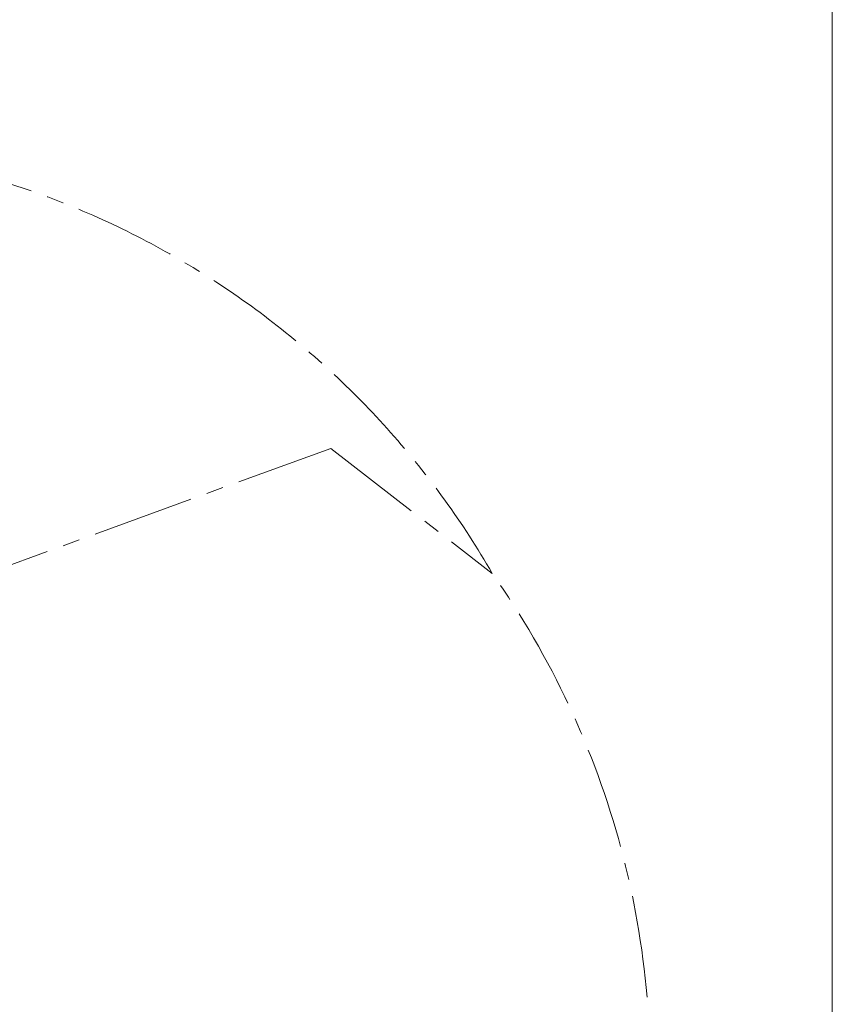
# Model space of a CAD drawing. Header units: millimetres. Extents: x -46 to 5160, y -5105 to -1541.
# Tile 36 of 104: x 1848 to 2427, y -2995 to -2294. Entities that reach past the tile are written whole.
import ezdxf

# ---------------------------------------------------------------- set-up
doc = ezdxf.new("R2010")
doc.units = ezdxf.units.MM
doc.header["$LTSCALE"] = 0.3175
doc.linetypes.add('CENTER2', pattern=[28.574999, 19.049999, -3.175, 3.175, -3.175])
for name, color, linetype, lineweight in [('1轮廓实线层', 7, 'Continuous', 18), ('7标注层', 4, 'Continuous', 13), ('图框层', 7, 'Continuous', 18), ('细点划线', 6, 'CENTER2', 18)]:
    doc.layers.add(name, color=color, linetype=linetype, lineweight=lineweight)
doc.styles.add('标准汉字', font='gbenor.shx', dxfattribs={"bigfont": 'gbcbig.shx'})
doc.dimstyles.new('M1：10', dxfattribs={"dimscale": 10, "dimtxt": 3.5, "dimasz": 2.5, "dimexe": 2, "dimexo": 0, "dimgap": 1.5, "dimtad": 1, "dimdec": 4, "dimdsep": 46, "dimtxsty": '标准汉字', "dimcen": 5, "dimdle": 5, "dimclrd": 1, "dimclre": 1, "dimclrt": 256, "dimadec": 4, "dimazin": 2, "dimtfac": 1, "dimtdec": 4, "dimtmove": 0, "dimatfit": 3, "dimfxl": 1, "dimtolj": 1, "dimarcsym": 0})

# ---------------------------------------------------------------- blocks, each defined once
blk = doc.blocks.new('*D12')
at = {"layer": '7标注层', "color": 1, "lineweight": -2, "ltscale": 12, "transparency": 16777216}
blk.add_line((1626.85, -2809.08), (1758.77, -2809.08), dxfattribs=at)
for start, end in [(25.81577, 31.63154), (0, 20), (348.36846, 354.18423)]:
    blk.add_arc((1492.37, -2809.08), 246.4, start, end, dxfattribs=at)
at = {"layer": '7标注层', "color": 1, "transparency": 16777216}
for points in [[(1710.34, -2703.4), (1718.01, -2700.16), (1723.91, -2724.81)], [(1741.66, -2834.26), (1733.34, -2833.84), (1738.77, -2809.08)]]:
    blk.add_solid(points, dxfattribs=at)
at = {"layer": 'Defpoints', "color": 0, "transparency": 16777216}
for p in [(2069.34, -2599.08), (1735.02, -2766.29), (1492.37, -2809.08), (1492.37, -2809.08), (1626.85, -2809.08)]:
    blk.add_point(p, dxfattribs=at)
at = {"layer": '7标注层', "transparency": 16777216, "insert": (1767.03, -2760.65), "char_height": 35, "attachment_point": 5, "rotation": 280, "style": '标准汉字'}
blk.add_mtext('\\A1;20%%d', dxfattribs=at)
blk = doc.blocks.new('ZwmFrameMain_A4^_^无分区图框^_^portrait')
at = {"layer": '1轮廓实线层'}
blk.add_line((180, 287), (180, 0), dxfattribs=at)

msp = doc.modelspace()

# ---------------------------------------------------------------- linework, layer by layer
at = {"layer": '细点划线', "color": 2, "ltscale": 12}
for p, q in [((1492.36644, -2809.08004), (2069.3377, -2599.07967)), ((2069.3377, -2599.07967), (2184.33689, -2688.07967))]:
    msp.add_line(p, q, dxfattribs=at)
for centre, start, end in [((1652.59777, -2995.08049), 30.00008871, 121.99745656), ((1682.88502, -3042.39877), 354.76258715, 35.24450965)]:
    msp.add_arc(centre, 614, start, end, dxfattribs=at)

# ---------------------------------------------------------------- block references
at = {"layer": '图框层', "xscale": 12, "yscale": 12, "zscale": 12}
msp.add_blockref('ZwmFrameMain_A4^_^无分区图框^_^portrait', (266.51172, -5045.14078), dxfattribs=at)

# ---------------------------------------------------------------- dimensions: what is measured, and where the dimension line sits
at = {"layer": '7标注层', "ltscale": 12}
dim = msp.add_angular_dim_2l(base=(1735.02378, -2766.293), line1=((1492.36644, -2809.08004), (1626.84918, -2809.08004)), line2=((1492.36644, -2809.08004), (2069.3377, -2599.07967)), dimstyle='M1：10', override={"dimtad": 1, "dimtih": 0, "dimtoh": 0, "dimsah": 1, "dimtzin": 8}, dxfattribs=at)
dim.commit()
dim.dimension.update_dxf_attribs({"geometry": '*D12', "text_midpoint": (1767.03003, -2760.64944)})

doc.saveas('drawing.dxf')
